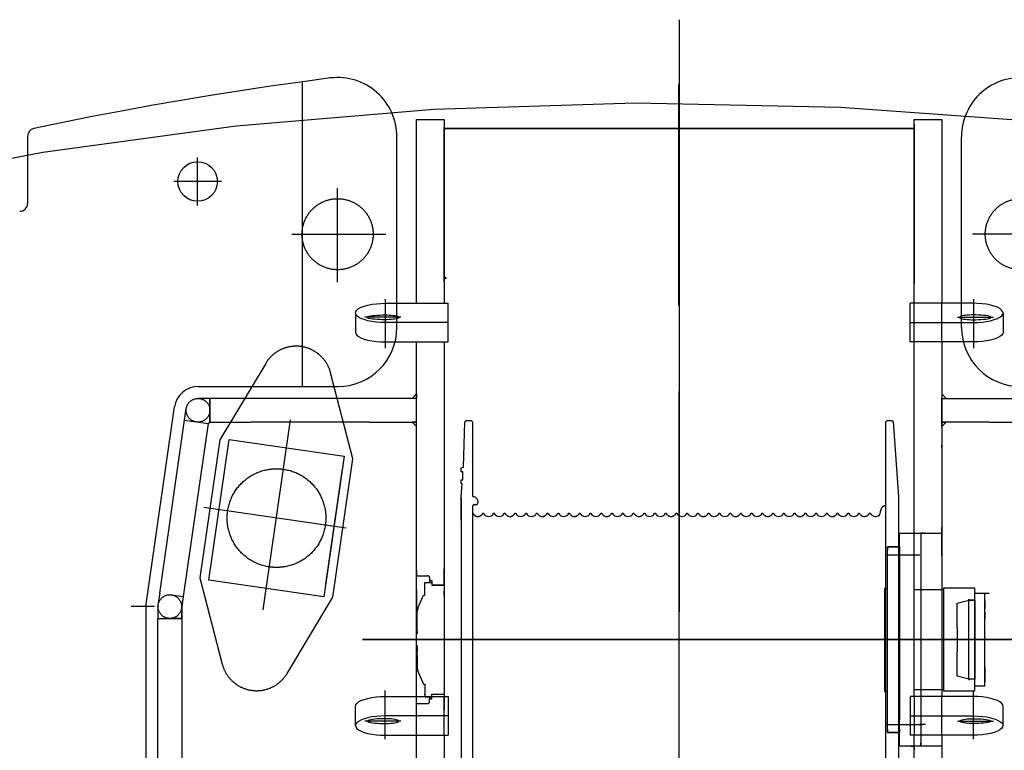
# Model space of a CAD drawing. Extents: x 8778 to 74498, y 1601 to 45347.
# Tile 29 of 52: x 47460 to 49953, y 21500 to 23351. Entities that reach past the tile are written whole.
import ezdxf

# ---------------------------------------------------------------- set-up
doc = ezdxf.new("R2010")
doc.units = 0
doc.header["$LTSCALE"] = 50
doc.header["$MEASUREMENT"] = 0
doc.linetypes.add('CENTER', pattern=[50.5, 30, -9, 2.5, -9])
doc.linetypes.add('HIDDEN', pattern=[12.6, 8.4, -4.2])
doc.layers.add('6', color=14, linetype='CONTINUOUS')

# ---------------------------------------------------------------- blocks, each defined once
blk = doc.blocks.new('*G217')
at = {"layer": '6', "color": 14, "linetype": 'CENTER'}
for p, q in [((49130, 23350.8), (49130, 21045.3)), ((49130, 20910), (49130, 23190.8)), ((49129, 22626.6), (49129, 23186.8)), ((49129, 23160.3), (49129, 23186.8)), ((48465, 22632.4), (48465, 23098.3)), ((48465, 23098.3), (48535, 23098.3)), ((48535, 23098.3), (48535, 22632.4)), ((49725, 22632.4), (49725, 23098.3)), ((49725, 23098.3), (49795, 23098.3)), ((49795, 23098.3), (49795, 22632.4)), ((48535, 23085.3), (48535, 23077.3)), ((48535, 23075.3), (48535, 23077.3)), ((48535, 22687.3), (48535, 23075.3)), ((48535, 23075.3), (49725, 23075.3)), ((49725, 23075.3), (48535, 23075.3)), ((48828, 23075.3), (48819.5, 23075.3)), ((48833.6, 23075.3), (48828, 23075.3)), ((48840, 23075.3), (48828, 23075.3)), ((48840, 23075.3), (48848.5, 23075.3)), ((49364.5, 23075.3), (48954, 23075.3)), ((49725, 23085.3), (49725, 23077.3)), ((49725, 23077.3), (49725, 23075.3)), ((49725, 23075.3), (49725, 22687.3)), ((47910.4, 22880.3), (47910.4, 23001.5)), ((47971, 22940.9), (47849.8, 22940.9)), ((48264.9, 22685.8), (48264.9, 22923.7)), ((48149.1, 22807.3), (48387, 22807.3)), ((50110.9, 22807.3), (49873, 22807.3)), ((48535, 22695.3), (48535, 22701)), ((48535, 22701), (48540.7, 22695.3)), ((48540.7, 22695.3), (48535, 22695.3)), ((49725, 22695.3), (49725, 22701)), ((48535, 22687.3), (48535, 22681.7)), ((49725, 22687.3), (49725, 22681.7)), ((48385, 22642.5), (48385, 22518.9)), ((49875, 22642.5), (49875, 22518.9)), ((48385, 22632.4), (48415, 22632.4)), ((48415, 22632.4), (48545, 22632.4)), ((48545, 22534.5), (48545, 22632.4)), ((49715, 22534.5), (49715, 22632.4)), ((49845, 22632.4), (49715, 22632.4)), ((49725, 22534.5), (49725, 22632.4)), ((49795, 22534.5), (49795, 22632.4)), ((49875, 22632.4), (49845, 22632.4)), ((48310, 22608.1), (48310, 22559.1)), ((48425.2, 22596.8), (48333.8, 22596.8)), ((49834.8, 22596.8), (49926.2, 22596.8)), ((49950, 22608.1), (49950, 22559.1)), ((48545, 22583.8), (48385, 22583.8)), ((49715, 22583.8), (49875, 22583.8)), ((48385, 22534.5), (48545, 22534.5)), ((48465, 21636.1), (48465, 22534.5)), ((48535, 22534.5), (48535, 21891)), ((49875, 22534.5), (49715, 22534.5)), ((49725, 21636.1), (49725, 22534.5)), ((49795, 22534.5), (49795, 21636.1)), ((48082.7, 22480), (47966.9, 22286.8)), ((48303.4, 22238.2), (48247, 22456.3)), ((48453.7, 22391.3), (48465, 22402.6)), ((48465, 22402.6), (48465, 22391.3)), ((49806.3, 22391.3), (49795, 22402.6)), ((49795, 22402.6), (49795, 22391.3)), ((47941.4, 22391.3), (47911.4, 22391.3)), ((47941.4, 22361.3), (47941.4, 22391.3)), ((48465, 22391.3), (47941.4, 22391.3)), ((47941.4, 22391.3), (47941.4, 22331.3)), ((48345, 22391.3), (48045, 22391.3)), ((48465, 22391.3), (48453.7, 22391.3)), ((48465, 22331.3), (48465, 22391.3)), ((49795, 22391.3), (49806.3, 22391.3)), ((49795, 22331.3), (49795, 22391.3)), ((49795, 22391.3), (50318.6, 22391.3)), ((49915, 22391.3), (50215, 22391.3)), ((47877.4, 22336), (47881.7, 22365.6)), ((47941.4, 22331.3), (47941.4, 22362)), ((47814.6, 21898), (47877.4, 22336)), ((47936.8, 22327.4), (47874, 21889.5)), ((47877.4, 22336), (47936.8, 22327.4)), ((47936.8, 22327.4), (47941.4, 22331.3)), ((47941.4, 22331.3), (48045, 22331.3)), ((48345, 22331.3), (48045, 22331.3)), ((48076.5, 21855.7), (48146, 22336.8)), ((48345, 22331.3), (48465, 22331.3)), ((48465, 22331.3), (48453.7, 22331.3)), ((48453.7, 22331.3), (48465, 22320)), ((48465, 22320), (48465, 22331.3)), ((48584, 22217.4), (48587.3, 22332.4)), ((48587.3, 22332.4), (48590.3, 22335.3)), ((48590.3, 22335.3), (48603.4, 22335.3)), ((48603.4, 22335.3), (48606.4, 22332.3)), ((48606.4, 22332.3), (48606.4, 22145)), ((49653.6, 22332.3), (49656.6, 22335.3)), ((49653.6, 22119.5), (49653.6, 22332.3)), ((49656.6, 22335.3), (49668.8, 22335.3)), ((49668.8, 22335.3), (49671.8, 22332.5)), ((49671.8, 22332.5), (49685.6, 22142.3)), ((49795, 22331.3), (49806.3, 22331.3)), ((49806.3, 22331.3), (49795, 22320)), ((49795, 22320), (49795, 22331.3)), ((49915, 22331.3), (49795, 22331.3)), ((49915, 22331.3), (50215, 22331.3)), ((47966.9, 22286.8), (47916.3, 21936.5)), ((47938.4, 21931), (47989.9, 22287.3)), ((47989.9, 22287.3), (48281.8, 22245.1)), ((49795, 22267.3), (49795, 22273.3)), ((48281.8, 22245.1), (48230.3, 21888.8)), ((48252.8, 21887.8), (48303.4, 22238.2)), ((48577.4, 22215.5), (48584, 22217.4)), ((48235, 21921), (48277.2, 22212.9)), ((48577.4, 22205.5), (48577.4, 22215.5)), ((48582.4, 22205.5), (48577.4, 22205.5)), ((48582.4, 22185.5), (48582.4, 22205.5)), ((48577.4, 22175.5), (48577.4, 22185.5)), ((48577.4, 22185.5), (48582.4, 22185.5)), ((48580.2, 22174.8), (48577.4, 22175.5)), ((48577.4, 22142.3), (48580.2, 22174.8)), ((48577.4, 22083.3), (48577.4, 22142.3)), ((48577.4, 22138.9), (48577.4, 21385.9)), ((48615.2, 22121.9), (48611.2, 22121.9)), ((48620, 22129.2), (48620, 22128.7)), ((48620, 22128.7), (48620, 22126.7)), ((49653.6, 21441.6), (49653.6, 22119.5)), ((49685.6, 22142.3), (49685.6, 22106.3)), ((48286.6, 22062.5), (47925.7, 22114.7)), ((48577.4, 22108.9), (48577.4, 22098.9)), ((48606.4, 22117), (48606.4, 22115.1)), ((48606.4, 22115.1), (48606.4, 22105.9)), ((48606.4, 22105.9), (48606.4, 21438.9)), ((48632.4, 22100.3), (48634.2, 22100.3)), ((48659.6, 22100.3), (48661.4, 22100.3)), ((48686.8, 22100.3), (48688.6, 22100.3)), ((48714, 22100.3), (48715.8, 22100.3)), ((48741.2, 22100.3), (48743, 22100.3)), ((48768.4, 22100.3), (48770.2, 22100.3)), ((48795.6, 22100.3), (48797.4, 22100.3)), ((48822.8, 22100.3), (48824.6, 22100.3)), ((48850, 22100.3), (48851.8, 22100.3)), ((48877.2, 22100.3), (48879, 22100.3)), ((48904.4, 22100.3), (48906.2, 22100.3)), ((48931.6, 22100.3), (48933.4, 22100.3)), ((48958.8, 22100.3), (48960.6, 22100.3)), ((48986, 22100.3), (48987.8, 22100.3)), ((49013.2, 22100.3), (49015, 22100.3)), ((49040.4, 22100.3), (49042.2, 22100.3)), ((49067.6, 22100.3), (49069.4, 22100.3)), ((49094.8, 22100.3), (49096.6, 22100.3)), ((49122, 22100.3), (49123.8, 22100.3)), ((49149.2, 22100.3), (49151, 22100.3)), ((49176.4, 22100.3), (49178.2, 22100.3)), ((49203.6, 22100.3), (49205.4, 22100.3)), ((49230.8, 22100.3), (49232.6, 22100.3)), ((49258, 22100.3), (49259.8, 22100.3)), ((49285.2, 22100.3), (49287, 22100.3)), ((49312.4, 22100.3), (49314.2, 22100.3)), ((49339.6, 22100.3), (49341.4, 22100.3)), ((49366.8, 22100.3), (49368.6, 22100.3)), ((49394, 22100.3), (49395.8, 22100.3)), ((49421.2, 22100.3), (49423, 22100.3)), ((49448.4, 22100.3), (49450.2, 22100.3)), ((49475.6, 22100.3), (49477.4, 22100.3)), ((49502.8, 22100.3), (49504.6, 22100.3)), ((49530, 22100.3), (49531.8, 22100.3)), ((49557.2, 22100.3), (49559, 22100.3)), ((49584.4, 22100.3), (49586.2, 22100.3)), ((49611.6, 22100.3), (49614, 22100.3)), ((49685.6, 22106.3), (49685.6, 21454.3)), ((49687.6, 21510.3), (49687.6, 22050.3)), ((49687.6, 22050.3), (49725, 22050.3)), ((49687.6, 22007.3), (49687.6, 22050.3)), ((49687.6, 22050.3), (49741.6, 22050.3)), ((49716.5, 22050.3), (49725, 22050.3)), ((49725, 22050.3), (49725, 22058.8)), ((49725, 22050.3), (49795, 22050.3)), ((49741.6, 22050.3), (49741.6, 22035.3)), ((49741.6, 22050.3), (49741.6, 22041.8)), ((49750.1, 22050.3), (49741.6, 22050.3)), ((49795, 22055), (49795, 22065.4)), ((49795, 21993.1), (49795, 22055)), ((49741.6, 22035.3), (49741.6, 21525.3)), ((49655, 21995.3), (49690.2, 21995.3)), ((49687.6, 22015.3), (49657.6, 22015.3)), ((49657.6, 22015.3), (49657.6, 22007.3)), ((49657.6, 21545.3), (49657.6, 22015.3)), ((49657.6, 22015.3), (49687.6, 22015.3)), ((49658.6, 21995.3), (49739.1, 21995.3)), ((49687.6, 22007.3), (49687.6, 22015.3)), ((49687.6, 22015.3), (49687.6, 22007.3)), ((49687.6, 22008.3), (49687.6, 21982.3)), ((49795, 21993.1), (49795, 21982.8)), ((49687.6, 21971.3), (49687.6, 21983.3)), ((49687.6, 21983.3), (49687.6, 21577.3)), ((49687.6, 21780.3), (49687.6, 21970.3)), ((48465, 21954.4), (48465, 21942.3)), ((48535, 21917.2), (48535, 21959.3)), ((47916.3, 21936.5), (47972.7, 21718.4)), ((48230.3, 21888.8), (47938.4, 21931)), ((48465, 21942.3), (48492.6, 21942.3)), ((48485.6, 21925.3), (48503.6, 21925.3)), ((48485.6, 21897.7), (48485.6, 21925.3)), ((48497.6, 21937.3), (48497.6, 21930.3)), ((48497.6, 21930.3), (48503.6, 21930.3)), ((48497.6, 21930.3), (48497.6, 21925.3)), ((48503.6, 21930.3), (48503.6, 21918.3)), ((48503.6, 21925.3), (48503.6, 21920.3)), ((48503.6, 21920.3), (48503.6, 21918.3)), ((48503.6, 21918.3), (48535, 21918.3)), ((48535, 21918.3), (48503.6, 21918.3)), ((48535, 21918.3), (48535, 21917.2)), ((47814.6, 21898), (47810, 21868.3)), ((47844.3, 21893.7), (47874, 21889.5)), ((48465, 21905.4), (48465, 21894.1)), ((48465, 21894.1), (48465, 21834.1)), ((48485.6, 21895.3), (48485.6, 21899.1)), ((48485.6, 21892.8), (48485.6, 21895.3)), ((48535, 21903.4), (48535, 21902.3)), ((48535, 21892.8), (48535, 21903.4)), ((49652.6, 21910), (49649.6, 21910)), ((49649.6, 21910), (49649.6, 21648.8)), ((49657.6, 21910), (49652.6, 21910)), ((49799.6, 21906.3), (49724.6, 21906.3)), ((49724.6, 21654.3), (49724.6, 21906.3)), ((49878.6, 21910.3), (49799.6, 21910.3)), ((49799.6, 21910.3), (49799.6, 21906.3)), ((49799.6, 21906.3), (49799.6, 21654.3)), ((49878.6, 21650.3), (49878.6, 21910.3)), ((49878.6, 21880.3), (49878.6, 21898.3)), ((49878.6, 21898.3), (49914.6, 21898.3)), ((49903.6, 21662.3), (49903.6, 21898.3)), ((47874, 21889.5), (47870, 21864.1)), ((48137, 21694.7), (48252.8, 21887.8)), ((48468.4, 21860.1), (48482.6, 21892.8)), ((48482.6, 21892.8), (48485.6, 21892.8)), ((48535, 21891), (48535, 21636.1)), ((49833.6, 21872.5), (49864.6, 21880.3)), ((49833.6, 21810.3), (49833.6, 21872.5)), ((49863.6, 21880.3), (49863.6, 21882.8)), ((49863.6, 21680.3), (49863.6, 21880.3)), ((49878.6, 21880.3), (49863.6, 21880.3)), ((49864.6, 21880.3), (49878.6, 21880.3)), ((49878.6, 21880.3), (49878.6, 21680.3)), ((49903.6, 21878.7), (49903.6, 21858.7)), ((47801.1, 21864.1), (47742.3, 21864.1)), ((47810, 21864), (47810, 21834)), ((47870, 21834.1), (47870, 21864.1)), ((47870, 21864), (47870, 21834.1)), ((48466.7, 21801.3), (48466.7, 21852.1)), ((49903.6, 21849.7), (49903.6, 21832.8)), ((47810, 21834.1), (47870, 21834.1)), ((47810, 21392.2), (47810, 21834.1)), ((47810, 21834), (47840, 21834)), ((47870, 21834.1), (47840, 21834.1)), ((47870, 21834.1), (47870, 21392.2)), ((48465, 21822.8), (48465, 21834.1)), ((48466.7, 21798.3), (48466.7, 21801.3)), ((48466.7, 21801.3), (48466.7, 21795.3)), ((48466.7, 21795.3), (48466.7, 21801.3)), ((49833.6, 21810.3), (49833.6, 21750.3)), ((48327.7, 21780.3), (48571.7, 21780.3)), ((48465.4, 21780.3), (48327.7, 21780.3)), ((48452.9, 21780.3), (48545.8, 21780.3)), ((48545.8, 21780.3), (48452.9, 21780.3)), ((48479.3, 21780.3), (48465.4, 21780.3)), ((48571.7, 21780.3), (48479.3, 21780.3)), ((48545.8, 21780.3), (49817.8, 21780.3)), ((49873.7, 21780.3), (48572.2, 21780.3)), ((49687.6, 21590.3), (49687.6, 21780.3)), ((49997.4, 21780.3), (49770.6, 21780.3)), ((49806.6, 21780.3), (49770.6, 21780.3)), ((49806.6, 21780.3), (49997.4, 21780.3)), ((48466.7, 21765.3), (48466.7, 21759.3)), ((48466.7, 21762.3), (48466.7, 21759.3)), ((48466.7, 21759.3), (48466.7, 21750.3)), ((48466.7, 21750.3), (48466.7, 21749.3)), ((48466.7, 21741.3), (48466.7, 21749.3)), ((49833.6, 21688.1), (49833.6, 21750.3)), ((48466.7, 21741.3), (48466.7, 21740.3)), ((48466.7, 21740.3), (48466.7, 21708.5)), ((49903.6, 21715.9), (49903.6, 21727.8)), ((48468.4, 21700.5), (48482.6, 21667.8)), ((49903.6, 21710.4), (49903.6, 21673.4)), ((49903.6, 21681.9), (49903.6, 21701.9)), ((49864.6, 21680.3), (49833.6, 21688.1)), ((49878.6, 21680.3), (49863.6, 21680.3)), ((49863.6, 21680.3), (49863.6, 21677.8)), ((49878.6, 21680.3), (49864.6, 21680.3)), ((49878.6, 21662.3), (49878.6, 21680.3)), ((48385, 21528), (48385, 21651.6)), ((48482.6, 21667.8), (48485.6, 21667.8)), ((48485.6, 21667.8), (48485.6, 21635.3)), ((48485.6, 21659.3), (48485.6, 21641.3)), ((48535, 21667.8), (48535, 21657.2)), ((48535, 21657.2), (48535, 21658.3)), ((49649.6, 21648.8), (49657.6, 21648.8)), ((49724.6, 21654.3), (49799.6, 21654.3)), ((49799.6, 21654.3), (49799.6, 21650.3)), ((49799.6, 21650.3), (49878.6, 21650.3)), ((49875, 21528), (49875, 21651.6)), ((49903.6, 21662.3), (49878.6, 21662.3)), ((48385, 21636.1), (48545, 21636.1)), ((48465, 21538.2), (48465, 21636.1)), ((48485.6, 21635.3), (48503.6, 21635.3)), ((48497.6, 21635.3), (48497.6, 21630.3)), ((48497.6, 21623.3), (48497.6, 21630.3)), ((48497.6, 21630.3), (48503.6, 21630.3)), ((48503.6, 21630.3), (48503.6, 21642.3)), ((48503.6, 21642.3), (48535, 21642.3)), ((48503.6, 21635.3), (48503.6, 21642.3)), ((48535, 21642.3), (48535, 21643.4)), ((48535, 21643.4), (48535, 21601.3)), ((48535, 21538.2), (48535, 21636.1)), ((48545, 21636.1), (48545, 21538.2)), ((49875, 21636.1), (49715, 21636.1)), ((49715, 21636.1), (49715, 21538.2)), ((49725, 21636.1), (49725, 21538.2)), ((49795, 21538.2), (49795, 21636.1)), ((48310, 21562.5), (48310, 21611.4)), ((48465, 21606.2), (48465, 21618.3)), ((48465, 21618.3), (48492.6, 21618.3)), ((49950, 21562.5), (49950, 21611.4)), ((48425.2, 21573.8), (48333.8, 21573.8)), ((48545, 21586.8), (48385, 21586.8)), ((49687.6, 21589.3), (49688.6, 21590.3)), ((49687.6, 21510.3), (49687.6, 21589.3)), ((49687.6, 21578.3), (49687.6, 21577.3)), ((49715, 21586.8), (49875, 21586.8)), ((49834.8, 21573.8), (49926.2, 21573.8)), ((49655, 21565.3), (49690.2, 21565.3)), ((49657.6, 21553.3), (49657.6, 21545.3)), ((49657.6, 21545.3), (49687.6, 21545.3)), ((49687.6, 21545.3), (49657.6, 21545.3)), ((49658.6, 21565.3), (49739.1, 21565.3)), ((49687.6, 21553.3), (49687.6, 21552.3)), ((49687.6, 21545.3), (49687.6, 21553.3)), ((49687.6, 21553.3), (49687.6, 21545.3)), ((49690.2, 21565.3), (49747, 21565.3)), ((49754.1, 21565.3), (49739.1, 21565.3)), ((48385, 21538.2), (48415, 21538.2)), ((48415, 21538.2), (48545, 21538.2)), ((48465, 21026.3), (48465, 21538.2)), ((48535, 21538.2), (48535, 21026.3)), ((49845, 21538.2), (49715, 21538.2)), ((49725, 21026.3), (49725, 21538.2)), ((49741.6, 21525.3), (49741.6, 21510.3)), ((49795, 21538.2), (49795, 21026.3)), ((49875, 21538.2), (49845, 21538.2)), ((49725, 21510.3), (49687.6, 21510.3)), ((49741.6, 21510.3), (49687.6, 21510.3)), ((49716.5, 21510.3), (49725, 21510.3)), ((49795, 21510.3), (49725, 21510.3)), ((49725, 21510.3), (49725, 21501.8)), ((49741.6, 21510.3), (49741.6, 21518.8)), ((49750.1, 21510.3), (49741.6, 21510.3))]:
    blk.add_line(p, q, dxfattribs=at)
at = {"layer": '6', "color": 14, "linetype": 'CONTINUOUS'}
for p, q in [((48175, 23194.3), (48175, 22421.3)), ((47479.8, 23055.5), (47479.8, 22885.3)), ((48415, 22571.3), (48415, 23054.2)), ((49845, 22571.3), (49845, 23054.2)), ((47911.3, 22421.3), (48265, 22421.3)), ((47779.9, 21870.3), (47852, 22369.9)), ((47779.9, 21213.4), (47779.9, 21870.3))]:
    blk.add_line(p, q, dxfattribs=at)
at = {"layer": '6', "color": 14, "linetype": 'HIDDEN'}
blk.add_line((49903.6, 21850.2), (49903.6, 21887.2), dxfattribs=at)
at = {"layer": '6', "color": 14, "linetype": 'CONTINUOUS'}
for points in [[(48247.3, 23203.2), (48170.9, 23192.9), (48094.7, 23182.1), (48018.8, 23170.7), (47943.1, 23158.7), (47867.8, 23146.2), (47792.7, 23133.1), (47717.9, 23119.4), (47643.5, 23105.2), (47569.3, 23090.4), (47495.4, 23075)], [(46579, 22808.1), (47042.1, 22923.6), (47518.7, 23015.2), (48007.8, 23082.2), (48508.3, 23124), (49018.9, 23139.8), (49538.4, 23128.9), (50065.7, 23090.8), (50599.4, 23024.9), (51138.3, 22930.8), (51681, 22808.1)]]:
    blk.add_lwpolyline(points, dxfattribs=at)
at = {"layer": '6', "color": 14, "linetype": 'CENTER'}
for points in [[(48310, 22608.1), (48310.9, 22611.6), (48313.5, 22615.3), (48317.9, 22618.8), (48324.2, 22622.2), (48332.2, 22625.3), (48341.6, 22627.9), (48352, 22629.9), (48363, 22631.3), (48374.2, 22632.1), (48385, 22632.4)], [(49950, 22608.1), (49949.1, 22611.6), (49946.5, 22615.3), (49942.1, 22618.8), (49935.8, 22622.2), (49927.8, 22625.3), (49918.4, 22627.9), (49908, 22629.9), (49897, 22631.3), (49885.8, 22632.1), (49875, 22632.4)], [(48385, 22583.8), (48374.1, 22584), (48363, 22584.8), (48351.9, 22586.3), (48341.4, 22588.3), (48332, 22590.9), (48324, 22593.9), (48317.7, 22597.3), (48313.3, 22600.9), (48310.8, 22604.5), (48310, 22608.1)], [(48340.5, 22596.8), (48340.9, 22597.7), (48342.4, 22598.6), (48345, 22599.5), (48348.8, 22600.3), (48353.5, 22601.1), (48359.1, 22601.7), (48365.4, 22602.2), (48371.9, 22602.6), (48378.5, 22602.8), (48385, 22602.9)], [(48385, 22590.7), (48378.5, 22590.8), (48371.9, 22591), (48365.4, 22591.3), (48359.1, 22591.8), (48353.5, 22592.5), (48348.8, 22593.3), (48345, 22594.1), (48342.4, 22595), (48340.9, 22595.9), (48340.5, 22596.8)], [(48385, 22602.9), (48390.1, 22602.8), (48395.3, 22602.6), (48400.4, 22602.2), (48405.3, 22601.7), (48409.7, 22601.1), (48413.5, 22600.3), (48416.4, 22599.5), (48418.5, 22598.6), (48419.6, 22597.7), (48420, 22596.8)], [(48420, 22596.8), (48419.6, 22595.9), (48418.5, 22595), (48416.4, 22594.1), (48413.5, 22593.3), (48409.7, 22592.5), (48405.3, 22591.8), (48400.4, 22591.3), (48395.3, 22591), (48390.1, 22590.8), (48385, 22590.7)], [(49875, 22602.9), (49869.9, 22602.8), (49864.7, 22602.6), (49859.6, 22602.2), (49854.7, 22601.7), (49850.3, 22601.1), (49846.5, 22600.3), (49843.6, 22599.5), (49841.5, 22598.6), (49840.4, 22597.7), (49840, 22596.8)], [(49840, 22596.8), (49840.4, 22595.9), (49841.5, 22595), (49843.6, 22594.1), (49846.5, 22593.3), (49850.3, 22592.5), (49854.7, 22591.8), (49859.6, 22591.3), (49864.7, 22591), (49869.9, 22590.8), (49875, 22590.7)], [(49875, 22583.8), (49885.9, 22584), (49897, 22584.8), (49908.1, 22586.3), (49918.6, 22588.3), (49928, 22590.9), (49936, 22593.9), (49942.3, 22597.3), (49946.7, 22600.9), (49949.2, 22604.5), (49950, 22608.1)], [(49919.5, 22596.8), (49919.1, 22597.7), (49917.6, 22598.6), (49915, 22599.5), (49911.2, 22600.3), (49906.5, 22601.1), (49900.9, 22601.7), (49894.6, 22602.2), (49888.1, 22602.6), (49881.5, 22602.8), (49875, 22602.9)], [(49875, 22590.7), (49881.5, 22590.8), (49888.1, 22591), (49894.6, 22591.3), (49900.9, 22591.8), (49906.5, 22592.5), (49911.2, 22593.3), (49915, 22594.1), (49917.6, 22595), (49919.1, 22595.9), (49919.5, 22596.8)], [(48310, 22559.1), (48310.8, 22555.6), (48313.3, 22551.9), (48317.7, 22548.3), (48324, 22544.8), (48332, 22541.7), (48341.4, 22539.1), (48351.9, 22537), (48363, 22535.6), (48374.1, 22534.8), (48385, 22534.5)], [(49950, 22559.1), (49949.2, 22555.6), (49946.7, 22551.9), (49942.3, 22548.3), (49936, 22544.8), (49928, 22541.7), (49918.6, 22539.1), (49908.1, 22537), (49897, 22535.6), (49885.9, 22534.8), (49875, 22534.5)], [(48606.4, 22145), (48606.4, 22144.7), (48606.5, 22144.4), (48606.6, 22144.1), (48606.8, 22143.8), (48607, 22143.5), (48607.2, 22143.3), (48607.5, 22143.2), (48607.8, 22143), (48608.1, 22143), (48608.5, 22143)], [(48608.5, 22143), (48610.2, 22142.5), (48612, 22141.8), (48613.7, 22140.8), (48615.3, 22139.6), (48616.7, 22138.2), (48617.9, 22136.5), (48618.8, 22134.7), (48619.5, 22132.9), (48619.9, 22131), (48620, 22129.2)], [(48632.1, 22099.8), (48632.4, 22100.3)], [(48634.2, 22100.3), (48634.3, 22100.3), (48634.4, 22100.3), (48634.5, 22100.3), (48634.6, 22100.2), (48634.6, 22100.2), (48634.7, 22100.1), (48634.7, 22100), (48634.8, 22099.9), (48634.8, 22099.9), (48634.8, 22099.8)], [(48634.8, 22099.8), (48636.2, 22097.6), (48638.2, 22095.6), (48640.7, 22093.9), (48643.8, 22092.7), (48647.1, 22092.3), (48650.4, 22092.7), (48653.5, 22093.9), (48656, 22095.6), (48658, 22097.6), (48659.3, 22099.8)], [(48659.3, 22099.8), (48659.6, 22100.3)], [(48661.4, 22100.3), (48661.5, 22100.3), (48661.6, 22100.3), (48661.7, 22100.3), (48661.8, 22100.2), (48661.8, 22100.2), (48661.9, 22100.1), (48661.9, 22100), (48662, 22099.9), (48662, 22099.9), (48662, 22099.8)], [(48662, 22099.8), (48663.4, 22097.6), (48665.4, 22095.6), (48667.9, 22093.9), (48671, 22092.7), (48674.3, 22092.3), (48677.6, 22092.7), (48680.7, 22093.9), (48683.2, 22095.6), (48685.2, 22097.6), (48686.5, 22099.8)], [(48686.5, 22099.8), (48686.8, 22100.3)], [(48688.6, 22100.3), (48688.7, 22100.3), (48688.8, 22100.3), (48688.9, 22100.3), (48689, 22100.2), (48689, 22100.2), (48689.1, 22100.1), (48689.1, 22100), (48689.2, 22099.9), (48689.2, 22099.9), (48689.2, 22099.8)], [(48689.2, 22099.8), (48690, 22098.5), (48690.9, 22097.3), (48691.9, 22096.2), (48693.1, 22095.2), (48694.4, 22094.3), (48695.8, 22093.6), (48697.2, 22093), (48698.7, 22092.6), (48700.2, 22092.4), (48701.6, 22092.3)], [(48713.7, 22099.8), (48714, 22100.3)], [(48715.8, 22100.3), (48715.9, 22100.3), (48716, 22100.3), (48716.1, 22100.3), (48716.2, 22100.2), (48716.2, 22100.2), (48716.3, 22100.1), (48716.3, 22100), (48716.4, 22099.9), (48716.4, 22099.9), (48716.4, 22099.8)], [(48716.4, 22099.8), (48717.8, 22097.6), (48719.8, 22095.6), (48722.3, 22093.9), (48725.4, 22092.7), (48728.7, 22092.3), (48732, 22092.7), (48735.1, 22093.9), (48737.6, 22095.6), (48739.6, 22097.6), (48740.9, 22099.8)], [(48740.9, 22099.8), (48741.2, 22100.3)], [(48743, 22100.3), (48743.1, 22100.3), (48743.2, 22100.3), (48743.3, 22100.3), (48743.4, 22100.2), (48743.4, 22100.2), (48743.5, 22100.1), (48743.5, 22100), (48743.6, 22099.9), (48743.6, 22099.9), (48743.6, 22099.8)], [(48743.6, 22099.8), (48745, 22097.6), (48747, 22095.6), (48749.5, 22093.9), (48752.6, 22092.7), (48755.9, 22092.3), (48759.2, 22092.7), (48762.3, 22093.9), (48764.8, 22095.6), (48766.8, 22097.6), (48768.1, 22099.8)], [(48768.1, 22099.8), (48768.4, 22100.3)], [(48770.2, 22100.3), (48770.3, 22100.3), (48770.4, 22100.3), (48770.5, 22100.3), (48770.6, 22100.2), (48770.6, 22100.2), (48770.7, 22100.1), (48770.7, 22100), (48770.8, 22099.9), (48770.8, 22099.9), (48770.8, 22099.8)], [(48770.8, 22099.8), (48771.6, 22098.5), (48772.5, 22097.3), (48773.5, 22096.2), (48774.7, 22095.2), (48776, 22094.3), (48777.4, 22093.6), (48778.8, 22093), (48780.3, 22092.6), (48781.8, 22092.4), (48783.2, 22092.3)], [(48795.3, 22099.8), (48795.6, 22100.3)], [(48797.4, 22100.3), (48797.5, 22100.3), (48797.6, 22100.3), (48797.7, 22100.3), (48797.8, 22100.2), (48797.8, 22100.2), (48797.9, 22100.1), (48797.9, 22100), (48798, 22099.9), (48798, 22099.9), (48798, 22099.8)], [(48798, 22099.8), (48799.4, 22097.6), (48801.4, 22095.6), (48803.9, 22093.9), (48807, 22092.7), (48810.3, 22092.3), (48813.6, 22092.7), (48816.7, 22093.9), (48819.2, 22095.6), (48821.2, 22097.6), (48822.5, 22099.8)], [(48822.5, 22099.8), (48822.8, 22100.3)], [(48824.6, 22100.3), (48824.7, 22100.3), (48824.8, 22100.3), (48824.9, 22100.3), (48825, 22100.2), (48825, 22100.2), (48825.1, 22100.1), (48825.1, 22100), (48825.2, 22099.9), (48825.2, 22099.9), (48825.2, 22099.8)], [(48825.2, 22099.8), (48826.6, 22097.6), (48828.6, 22095.6), (48831.1, 22093.9), (48834.2, 22092.7), (48837.5, 22092.3), (48840.8, 22092.7), (48843.9, 22093.9), (48846.4, 22095.6), (48848.4, 22097.6), (48849.7, 22099.8)], [(48849.7, 22099.8), (48850, 22100.3)], [(48851.8, 22100.3), (48851.9, 22100.3), (48852, 22100.3), (48852.1, 22100.3), (48852.2, 22100.2), (48852.2, 22100.2), (48852.3, 22100.1), (48852.3, 22100), (48852.4, 22099.9), (48852.4, 22099.9), (48852.4, 22099.8)], [(48852.4, 22099.8), (48853.2, 22098.5), (48854.1, 22097.3), (48855.1, 22096.2), (48856.3, 22095.2), (48857.6, 22094.3), (48859, 22093.6), (48860.4, 22093), (48861.9, 22092.6), (48863.4, 22092.4), (48864.8, 22092.3)], [(48876.9, 22099.8), (48877.2, 22100.3)], [(48879, 22100.3), (48879.1, 22100.3), (48879.2, 22100.3), (48879.3, 22100.3), (48879.4, 22100.2), (48879.4, 22100.2), (48879.5, 22100.1), (48879.5, 22100), (48879.6, 22099.9), (48879.6, 22099.9), (48879.6, 22099.8)], [(48879.6, 22099.8), (48881, 22097.6), (48883, 22095.6), (48885.5, 22093.9), (48888.6, 22092.7), (48891.9, 22092.3), (48895.2, 22092.7), (48898.3, 22093.9), (48900.8, 22095.6), (48902.8, 22097.6), (48904.1, 22099.8)], [(48904.1, 22099.8), (48904.4, 22100.3)], [(48906.2, 22100.3), (48906.3, 22100.3), (48906.4, 22100.3), (48906.5, 22100.3), (48906.6, 22100.2), (48906.6, 22100.2), (48906.7, 22100.1), (48906.7, 22100), (48906.8, 22099.9), (48906.8, 22099.9), (48906.8, 22099.8)], [(48906.8, 22099.8), (48908.2, 22097.6), (48910.2, 22095.6), (48912.7, 22093.9), (48915.8, 22092.7), (48919.1, 22092.3), (48922.4, 22092.7), (48925.5, 22093.9), (48928, 22095.6), (48930, 22097.6), (48931.3, 22099.8)], [(48931.3, 22099.8), (48931.6, 22100.3)], [(48933.4, 22100.3), (48933.5, 22100.3), (48933.6, 22100.3), (48933.7, 22100.3), (48933.8, 22100.2), (48933.8, 22100.2), (48933.9, 22100.1), (48933.9, 22100), (48934, 22099.9), (48934, 22099.9), (48934, 22099.8)], [(48934, 22099.8), (48934.8, 22098.5), (48935.7, 22097.3), (48936.7, 22096.2), (48937.9, 22095.2), (48939.2, 22094.3), (48940.6, 22093.6), (48942, 22093), (48943.5, 22092.6), (48945, 22092.4), (48946.4, 22092.3)], [(48958.5, 22099.8), (48958.8, 22100.3)], [(48960.6, 22100.3), (48960.7, 22100.3), (48960.8, 22100.3), (48960.9, 22100.3), (48961, 22100.2), (48961, 22100.2), (48961.1, 22100.1), (48961.1, 22100), (48961.2, 22099.9), (48961.2, 22099.9), (48961.2, 22099.8)], [(48961.2, 22099.8), (48962.6, 22097.6), (48964.6, 22095.6), (48967.1, 22093.9), (48970.2, 22092.7), (48973.5, 22092.3), (48976.8, 22092.7), (48979.9, 22093.9), (48982.4, 22095.6), (48984.4, 22097.6), (48985.7, 22099.8)], [(48985.7, 22099.8), (48986, 22100.3)], [(48987.8, 22100.3), (48987.9, 22100.3), (48988, 22100.3), (48988.1, 22100.3), (48988.2, 22100.2), (48988.2, 22100.2), (48988.3, 22100.1), (48988.3, 22100), (48988.4, 22099.9), (48988.4, 22099.9), (48988.4, 22099.8)], [(48988.4, 22099.8), (48989.8, 22097.6), (48991.8, 22095.6), (48994.3, 22093.9), (48997.4, 22092.7), (49000.7, 22092.3), (49004, 22092.7), (49007.1, 22093.9), (49009.6, 22095.6), (49011.6, 22097.6), (49012.9, 22099.8)], [(49012.9, 22099.8), (49013.2, 22100.3)], [(49015, 22100.3), (49015.1, 22100.3), (49015.2, 22100.3), (49015.3, 22100.3), (49015.4, 22100.2), (49015.4, 22100.2), (49015.5, 22100.1), (49015.5, 22100), (49015.6, 22099.9), (49015.6, 22099.9), (49015.6, 22099.8)], [(49015.6, 22099.8), (49016.4, 22098.5), (49017.3, 22097.3), (49018.3, 22096.2), (49019.5, 22095.2), (49020.8, 22094.3), (49022.2, 22093.6), (49023.6, 22093), (49025.1, 22092.6), (49026.6, 22092.4), (49028, 22092.3)], [(49040.1, 22099.8), (49040.4, 22100.3)], [(49042.2, 22100.3), (49042.3, 22100.3), (49042.4, 22100.3), (49042.5, 22100.3), (49042.6, 22100.2), (49042.6, 22100.2), (49042.7, 22100.1), (49042.7, 22100), (49042.8, 22099.9), (49042.8, 22099.9), (49042.8, 22099.8)], [(49042.8, 22099.8), (49044.2, 22097.6), (49046.2, 22095.6), (49048.7, 22093.9), (49051.8, 22092.7), (49055.1, 22092.3), (49058.4, 22092.7), (49061.5, 22093.9), (49064, 22095.6), (49066, 22097.6), (49067.3, 22099.8)], [(49067.3, 22099.8), (49067.6, 22100.3)], [(49069.4, 22100.3), (49069.5, 22100.3), (49069.6, 22100.3), (49069.7, 22100.3), (49069.8, 22100.2), (49069.8, 22100.2), (49069.9, 22100.1), (49069.9, 22100), (49070, 22099.9), (49070, 22099.9), (49070, 22099.8)], [(49070, 22099.8), (49071.4, 22097.6), (49073.4, 22095.6), (49075.9, 22093.9), (49079, 22092.7), (49082.3, 22092.3), (49085.6, 22092.7), (49088.7, 22093.9), (49091.2, 22095.6), (49093.2, 22097.6), (49094.5, 22099.8)], [(49094.5, 22099.8), (49094.8, 22100.3)], [(49096.6, 22100.3), (49096.7, 22100.3), (49096.8, 22100.3), (49096.9, 22100.3), (49097, 22100.2), (49097, 22100.2), (49097.1, 22100.1), (49097.1, 22100), (49097.2, 22099.9), (49097.2, 22099.9), (49097.2, 22099.8)], [(49097.2, 22099.8), (49098, 22098.5), (49098.9, 22097.3), (49099.9, 22096.2), (49101.1, 22095.2), (49102.4, 22094.3), (49103.8, 22093.6), (49105.2, 22093), (49106.7, 22092.6), (49108.2, 22092.4), (49109.6, 22092.3)], [(49121.7, 22099.8), (49122, 22100.3)], [(49123.8, 22100.3), (49123.9, 22100.3), (49124, 22100.3), (49124.1, 22100.3), (49124.2, 22100.2), (49124.2, 22100.2), (49124.3, 22100.1), (49124.3, 22100), (49124.4, 22099.9), (49124.4, 22099.9), (49124.4, 22099.8)], [(49124.4, 22099.8), (49125.8, 22097.6), (49127.8, 22095.6), (49130.3, 22093.9), (49133.4, 22092.7), (49136.7, 22092.3), (49140, 22092.7), (49143.1, 22093.9), (49145.6, 22095.6), (49147.6, 22097.6), (49148.9, 22099.8)], [(49148.9, 22099.8), (49149.2, 22100.3)], [(49151, 22100.3), (49151.1, 22100.3), (49151.2, 22100.3), (49151.3, 22100.3), (49151.4, 22100.2), (49151.4, 22100.2), (49151.5, 22100.1), (49151.5, 22100), (49151.6, 22099.9), (49151.6, 22099.9), (49151.6, 22099.8)], [(49151.6, 22099.8), (49153, 22097.6), (49155, 22095.6), (49157.5, 22093.9), (49160.6, 22092.7), (49163.9, 22092.3), (49167.2, 22092.7), (49170.3, 22093.9), (49172.8, 22095.6), (49174.8, 22097.6), (49176.1, 22099.8)], [(49176.1, 22099.8), (49176.4, 22100.3)], [(49178.2, 22100.3), (49178.3, 22100.3), (49178.4, 22100.3), (49178.5, 22100.3), (49178.6, 22100.2), (49178.6, 22100.2), (49178.7, 22100.1), (49178.7, 22100), (49178.8, 22099.9), (49178.8, 22099.9), (49178.8, 22099.8)], [(49178.8, 22099.8), (49179.6, 22098.5), (49180.5, 22097.3), (49181.5, 22096.2), (49182.7, 22095.2), (49184, 22094.3), (49185.4, 22093.6), (49186.8, 22093), (49188.3, 22092.6), (49189.8, 22092.4), (49191.2, 22092.3)], [(49203.3, 22099.8), (49203.6, 22100.3)], [(49205.4, 22100.3), (49205.5, 22100.3), (49205.6, 22100.3), (49205.7, 22100.3), (49205.8, 22100.2), (49205.8, 22100.2), (49205.9, 22100.1), (49205.9, 22100), (49206, 22099.9), (49206, 22099.9), (49206, 22099.8)], [(49206, 22099.8), (49207.4, 22097.6), (49209.4, 22095.6), (49211.9, 22093.9), (49215, 22092.7), (49218.3, 22092.3), (49221.6, 22092.7), (49224.7, 22093.9), (49227.2, 22095.6), (49229.2, 22097.6), (49230.5, 22099.8)], [(49230.5, 22099.8), (49230.8, 22100.3)], [(49232.6, 22100.3), (49232.7, 22100.3), (49232.8, 22100.3), (49232.9, 22100.3), (49233, 22100.2), (49233, 22100.2), (49233.1, 22100.1), (49233.1, 22100), (49233.2, 22099.9), (49233.2, 22099.9), (49233.2, 22099.8)], [(49233.2, 22099.8), (49234.6, 22097.6), (49236.6, 22095.6), (49239.1, 22093.9), (49242.2, 22092.7), (49245.5, 22092.3), (49248.8, 22092.7), (49251.9, 22093.9), (49254.4, 22095.6), (49256.4, 22097.6), (49257.7, 22099.8)], [(49257.7, 22099.8), (49258, 22100.3)], [(49259.8, 22100.3), (49259.9, 22100.3), (49260, 22100.3), (49260.1, 22100.3), (49260.2, 22100.2), (49260.2, 22100.2), (49260.3, 22100.1), (49260.3, 22100), (49260.4, 22099.9), (49260.4, 22099.9), (49260.4, 22099.8)], [(49260.4, 22099.8), (49261.2, 22098.5), (49262.1, 22097.3), (49263.1, 22096.2), (49264.3, 22095.2), (49265.6, 22094.3), (49267, 22093.6), (49268.4, 22093), (49269.9, 22092.6), (49271.4, 22092.4), (49272.8, 22092.3)], [(49284.9, 22099.8), (49285.2, 22100.3)], [(49287, 22100.3), (49287.1, 22100.3), (49287.2, 22100.3), (49287.3, 22100.3), (49287.4, 22100.2), (49287.4, 22100.2), (49287.5, 22100.1), (49287.5, 22100), (49287.6, 22099.9), (49287.6, 22099.9), (49287.6, 22099.8)], [(49287.6, 22099.8), (49289, 22097.6), (49291, 22095.6), (49293.5, 22093.9), (49296.6, 22092.7), (49299.9, 22092.3), (49303.2, 22092.7), (49306.3, 22093.9), (49308.8, 22095.6), (49310.8, 22097.6), (49312.1, 22099.8)], [(49312.1, 22099.8), (49312.4, 22100.3)], [(49314.2, 22100.3), (49314.3, 22100.3), (49314.4, 22100.3), (49314.5, 22100.3), (49314.6, 22100.2), (49314.6, 22100.2), (49314.7, 22100.1), (49314.7, 22100), (49314.8, 22099.9), (49314.8, 22099.9), (49314.8, 22099.8)], [(49314.8, 22099.8), (49316.2, 22097.6), (49318.2, 22095.6), (49320.7, 22093.9), (49323.8, 22092.7), (49327.1, 22092.3), (49330.4, 22092.7), (49333.5, 22093.9), (49336, 22095.6), (49338, 22097.6), (49339.3, 22099.8)], [(49339.3, 22099.8), (49339.6, 22100.3)], [(49341.4, 22100.3), (49341.5, 22100.3), (49341.6, 22100.3), (49341.7, 22100.3), (49341.8, 22100.2), (49341.8, 22100.2), (49341.9, 22100.1), (49341.9, 22100), (49342, 22099.9), (49342, 22099.9), (49342, 22099.8)], [(49342, 22099.8), (49342.8, 22098.5), (49343.7, 22097.3), (49344.7, 22096.2), (49345.9, 22095.2), (49347.2, 22094.3), (49348.6, 22093.6), (49350, 22093), (49351.5, 22092.6), (49353, 22092.4), (49354.4, 22092.3)], [(49366.5, 22099.8), (49366.8, 22100.3)], [(49368.6, 22100.3), (49368.7, 22100.3), (49368.8, 22100.3), (49368.9, 22100.3), (49369, 22100.2), (49369, 22100.2), (49369.1, 22100.1), (49369.1, 22100), (49369.2, 22099.9), (49369.2, 22099.9), (49369.2, 22099.8)], [(49369.2, 22099.8), (49370.6, 22097.6), (49372.6, 22095.6), (49375.1, 22093.9), (49378.2, 22092.7), (49381.5, 22092.3), (49384.8, 22092.7), (49387.9, 22093.9), (49390.4, 22095.6), (49392.4, 22097.6), (49393.7, 22099.8)], [(49393.7, 22099.8), (49394, 22100.3)], [(49395.8, 22100.3), (49395.9, 22100.3), (49396, 22100.3), (49396.1, 22100.3), (49396.2, 22100.2), (49396.2, 22100.2), (49396.3, 22100.1), (49396.3, 22100), (49396.4, 22099.9), (49396.4, 22099.9), (49396.4, 22099.8)], [(49396.4, 22099.8), (49397.8, 22097.6), (49399.8, 22095.6), (49402.3, 22093.9), (49405.4, 22092.7), (49408.7, 22092.3), (49412, 22092.7), (49415.1, 22093.9), (49417.6, 22095.6), (49419.6, 22097.6), (49420.9, 22099.8)], [(49420.9, 22099.8), (49421.2, 22100.3)], [(49423, 22100.3), (49423.1, 22100.3), (49423.2, 22100.3), (49423.3, 22100.3), (49423.4, 22100.2), (49423.4, 22100.2), (49423.5, 22100.1), (49423.5, 22100), (49423.6, 22099.9), (49423.6, 22099.9), (49423.6, 22099.8)], [(49423.6, 22099.8), (49424.4, 22098.5), (49425.3, 22097.3), (49426.3, 22096.2), (49427.5, 22095.2), (49428.8, 22094.3), (49430.2, 22093.6), (49431.6, 22093), (49433.1, 22092.6), (49434.6, 22092.4), (49436, 22092.3)], [(49448.1, 22099.8), (49448.4, 22100.3)], [(49450.2, 22100.3), (49450.3, 22100.3), (49450.4, 22100.3), (49450.5, 22100.3), (49450.6, 22100.2), (49450.6, 22100.2), (49450.7, 22100.1), (49450.7, 22100), (49450.8, 22099.9), (49450.8, 22099.9), (49450.8, 22099.8)], [(49450.8, 22099.8), (49452.2, 22097.6), (49454.2, 22095.6), (49456.7, 22093.9), (49459.8, 22092.7), (49463.1, 22092.3), (49466.4, 22092.7), (49469.5, 22093.9), (49472, 22095.6), (49474, 22097.6), (49475.3, 22099.8)], [(49475.3, 22099.8), (49475.6, 22100.3)], [(49477.4, 22100.3), (49477.5, 22100.3), (49477.6, 22100.3), (49477.7, 22100.3), (49477.8, 22100.2), (49477.8, 22100.2), (49477.9, 22100.1), (49477.9, 22100), (49478, 22099.9), (49478, 22099.9), (49478, 22099.8)], [(49478, 22099.8), (49479.4, 22097.6), (49481.4, 22095.6), (49483.9, 22093.9), (49487, 22092.7), (49490.3, 22092.3), (49493.6, 22092.7), (49496.7, 22093.9), (49499.2, 22095.6), (49501.2, 22097.6), (49502.5, 22099.8)], [(49502.5, 22099.8), (49502.8, 22100.3)], [(49504.6, 22100.3), (49504.7, 22100.3), (49504.8, 22100.3), (49504.9, 22100.3), (49505, 22100.2), (49505, 22100.2), (49505.1, 22100.1), (49505.1, 22100), (49505.2, 22099.9), (49505.2, 22099.9), (49505.2, 22099.8)], [(49505.2, 22099.8), (49506, 22098.5), (49506.9, 22097.3), (49507.9, 22096.2), (49509.1, 22095.2), (49510.4, 22094.3), (49511.8, 22093.6), (49513.2, 22093), (49514.7, 22092.6), (49516.2, 22092.4), (49517.6, 22092.3)], [(49529.7, 22099.8), (49530, 22100.3)], [(49531.8, 22100.3), (49531.9, 22100.3), (49532, 22100.3), (49532.1, 22100.3), (49532.2, 22100.2), (49532.2, 22100.2), (49532.3, 22100.1), (49532.3, 22100), (49532.4, 22099.9), (49532.4, 22099.9), (49532.4, 22099.8)], [(49532.4, 22099.8), (49533.8, 22097.6), (49535.8, 22095.6), (49538.3, 22093.9), (49541.4, 22092.7), (49544.7, 22092.3), (49548, 22092.7), (49551.1, 22093.9), (49553.6, 22095.6), (49555.6, 22097.6), (49556.9, 22099.8)], [(49556.9, 22099.8), (49557.2, 22100.3)], [(49559, 22100.3), (49559.1, 22100.3), (49559.2, 22100.3), (49559.3, 22100.3), (49559.4, 22100.2), (49559.4, 22100.2), (49559.5, 22100.1), (49559.5, 22100), (49559.6, 22099.9), (49559.6, 22099.9), (49559.6, 22099.8)], [(49559.6, 22099.8), (49561, 22097.6), (49563, 22095.6), (49565.5, 22093.9), (49568.6, 22092.7), (49571.9, 22092.3), (49575.2, 22092.7), (49578.3, 22093.9), (49580.8, 22095.6), (49582.8, 22097.6), (49584.1, 22099.8)], [(49584.1, 22099.8), (49584.4, 22100.3)], [(49586.2, 22100.3), (49586.3, 22100.3), (49586.4, 22100.3), (49586.5, 22100.3), (49586.6, 22100.2), (49586.6, 22100.2), (49586.7, 22100.1), (49586.7, 22100), (49586.8, 22099.9), (49586.8, 22099.9), (49586.8, 22099.8)], [(49586.8, 22099.8), (49587.6, 22098.5), (49588.5, 22097.3), (49589.5, 22096.2), (49590.7, 22095.2), (49592, 22094.3), (49593.4, 22093.6), (49594.8, 22093), (49596.3, 22092.6), (49597.8, 22092.4), (49599.2, 22092.3)], [(49614, 22100.3), (49615.6, 22097.8), (49618, 22095.4), (49621.3, 22093.5), (49625.4, 22092.4), (49629.7, 22092.6), (49633.7, 22094.2), (49636.8, 22096.8), (49638.8, 22099.9), (49639.8, 22103), (49640, 22105.9)], [(48310, 21611.4), (48310.8, 21615), (48313.3, 21618.7), (48317.7, 21622.3), (48324, 21625.7), (48332, 21628.8), (48341.4, 21631.5), (48351.9, 21633.5), (48363, 21635), (48374.1, 21635.8), (48385, 21636.1)], [(48485.6, 21641.5), (48485.6, 21642.3)], [(49950, 21611.4), (49949.2, 21615), (49946.7, 21618.7), (49942.3, 21622.3), (49936, 21625.7), (49928, 21628.8), (49918.6, 21631.5), (49908.1, 21633.5), (49897, 21635), (49885.9, 21635.8), (49875, 21636.1)], [(48385, 21586.8), (48374.1, 21586.6), (48363, 21585.7), (48351.9, 21584.3), (48341.4, 21582.3), (48332, 21579.7), (48324, 21576.6), (48317.7, 21573.2), (48313.3, 21569.7), (48310.8, 21566), (48310, 21562.5)], [(48385, 21579.9), (48378.5, 21579.8), (48371.9, 21579.6), (48365.4, 21579.3), (48359.1, 21578.7), (48353.5, 21578.1), (48348.8, 21577.3), (48345, 21576.5), (48342.4, 21575.6), (48340.9, 21574.7), (48340.5, 21573.8)], [(48340.5, 21573.8), (48340.9, 21572.9), (48342.4, 21572), (48345, 21571.1), (48348.8, 21570.3), (48353.5, 21569.5), (48359.1, 21568.9), (48365.4, 21568.3), (48371.9, 21568), (48378.5, 21567.8), (48385, 21567.7)], [(48420, 21573.8), (48419.6, 21574.7), (48418.5, 21575.6), (48416.4, 21576.5), (48413.5, 21577.3), (48409.7, 21578.1), (48405.3, 21578.7), (48400.4, 21579.3), (48395.3, 21579.6), (48390.1, 21579.8), (48385, 21579.9)], [(48385, 21567.7), (48390.1, 21567.8), (48395.3, 21568), (48400.4, 21568.3), (48405.3, 21568.9), (48409.7, 21569.5), (48413.5, 21570.3), (48416.4, 21571.1), (48418.5, 21572), (48419.6, 21572.9), (48420, 21573.8)], [(49840, 21573.8), (49840.4, 21574.7), (49841.5, 21575.6), (49843.6, 21576.5), (49846.5, 21577.3), (49850.3, 21578.1), (49854.7, 21578.7), (49859.6, 21579.3), (49864.7, 21579.6), (49869.9, 21579.8), (49875, 21579.9)], [(49875, 21567.7), (49869.9, 21567.8), (49864.7, 21568), (49859.6, 21568.3), (49854.7, 21568.9), (49850.3, 21569.5), (49846.5, 21570.3), (49843.6, 21571.1), (49841.5, 21572), (49840.4, 21572.9), (49840, 21573.8)], [(49875, 21586.8), (49885.9, 21586.6), (49897, 21585.7), (49908.1, 21584.3), (49918.6, 21582.3), (49928, 21579.7), (49936, 21576.6), (49942.3, 21573.2), (49946.7, 21569.7), (49949.2, 21566), (49950, 21562.5)], [(49875, 21579.9), (49881.5, 21579.8), (49888.1, 21579.6), (49894.6, 21579.3), (49900.9, 21578.7), (49906.5, 21578.1), (49911.2, 21577.3), (49915, 21576.5), (49917.6, 21575.6), (49919.1, 21574.7), (49919.5, 21573.8)], [(49919.5, 21573.8), (49919.1, 21572.9), (49917.6, 21572), (49915, 21571.1), (49911.2, 21570.3), (49906.5, 21569.5), (49900.9, 21568.9), (49894.6, 21568.3), (49888.1, 21568), (49881.5, 21567.8), (49875, 21567.7)], [(48310, 21562.5), (48310.9, 21559), (48313.5, 21555.3), (48317.9, 21551.7), (48324.2, 21548.3), (48332.2, 21545.3), (48341.6, 21542.7), (48352, 21540.7), (48363, 21539.3), (48374.2, 21538.5), (48385, 21538.2)], [(49950, 21562.5), (49949.1, 21559), (49946.5, 21555.3), (49942.1, 21551.7), (49935.8, 21548.3), (49927.8, 21545.3), (49918.4, 21542.7), (49908, 21540.7), (49897, 21539.3), (49885.8, 21538.5), (49875, 21538.2)]]:
    blk.add_lwpolyline(points, dxfattribs=at)
at = {"layer": '6', "color": 14, "linetype": 'CONTINUOUS'}
blk.add_circle((47910.4, 22940.9), 50, dxfattribs=at)
at = {"layer": '6', "color": 14, "linetype": 'CENTER'}
for centre, radius in [((48264.9, 22807.3), 90), ((49995.1, 22807.3), 90), ((47911.4, 22361.3), 30), ((48110.1, 22088.1), 125), ((47840, 21864), 30)]:
    blk.add_circle(centre, radius, dxfattribs=at)
at = {"layer": '6', "color": 14, "linetype": 'CONTINUOUS'}
for centre, radius, start, end in [((48265, 23054.2), 150, 0, 96.7592), ((49995, 23054.2), 150, 83.2441, -179.9979), ((47499.8, 23055.5), 20, 102.5837, 179.998), ((47459.8, 22885.3), 20, -90, 0.0087), ((48265, 22571.3), 150, -90, 0), ((49995, 22571.3), 150, 180, -90.0012), ((47911.3, 22361.3), 60, 90, 171.8031)]:
    blk.add_arc(centre, radius, start, end, dxfattribs=at)
at = {"layer": '6', "color": 14, "linetype": 'CENTER'}
for centre, radius, start, end in [((48159.9, 22433.7), 90, 14.4965, 149.0599), ((48611.2, 22117), 4.85, 90, 180), ((48615.1, 22126.7), 4.85, -90, -0.0361), ((49653.6, 22105.9), 13.6, 90, -179.9872), ((48620, 22105.9), 13.6, 180, -90.0128), ((48620, 22105.9), 13.6, -90, -26.8998), ((48701.6, 22105.9), 13.6, -90, -26.8927), ((48783.2, 22105.9), 13.6, -90, -26.8769), ((48864.8, 22105.9), 13.6, -90, -26.8257), ((48946.4, 22105.9), 13.6, -90, -26.7886), ((49028, 22105.9), 13.6, -90, -26.8869), ((49109.6, 22105.9), 13.6, -90, -26.8698), ((49191.2, 22105.9), 13.6, -90, -26.8328), ((49272.8, 22105.9), 13.6, -90, -26.864), ((49354.4, 22105.9), 13.6, -90, -26.8027), ((49436, 22105.9), 13.6, -90, -26.7957), ((49517.6, 22105.9), 13.6, -90, -26.8698), ((49599.2, 22105.9), 13.6, -90, -24.297), ((48492.6, 21937.3), 5, 0, 90), ((48486.7, 21852.2), 20, 156.4488, -179.9743), ((48059.8, 21740.9), 90, -165.5035, -30.9401), ((48486.7, 21708.5), 20, 180, -156.4931), ((48492.6, 21623.3), 5, -90, 0.07)]:
    blk.add_arc(centre, radius, start, end, dxfattribs=at)

msp = doc.modelspace()

# ---------------------------------------------------------------- block references
at = {"layer": '6', "color": 14, "linetype": 'CONTINUOUS'}
msp.add_blockref('*G217', (0, 0), dxfattribs=at)

doc.saveas('drawing.dxf')
